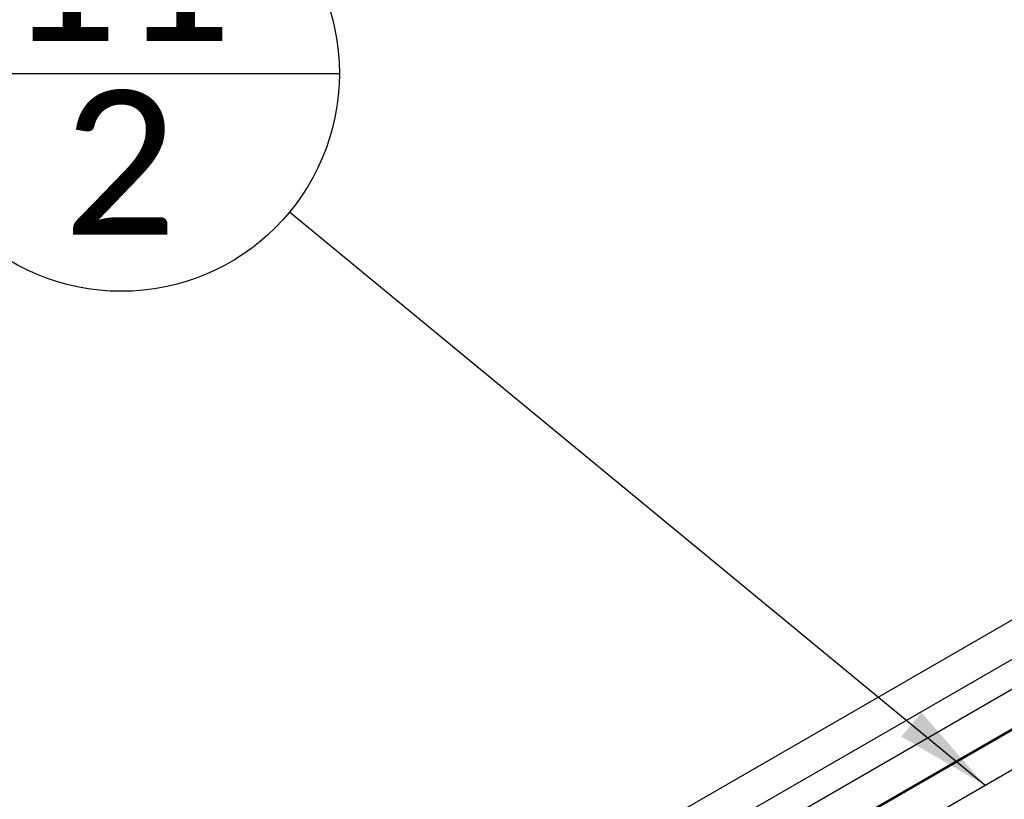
# Paper-space layout 'Sheet1' of a CAD drawing. Header units: millimetres. Extents: x 0 to 23548, y 0 to 16632.
# Tile 48 of 143: x 2638 to 3144, y 7202 to 7603. Entities that reach past the tile are written whole.
import ezdxf

# ---------------------------------------------------------------- set-up
doc = ezdxf.new("R2010")
doc.units = ezdxf.units.MM
doc.linetypes.add('SLD-Sólida', pattern=[0])
doc.layers.add('DETALHAMENTO', color=8, linetype='SLD-Sólida')
doc.styles.add('SLDTEXTSTYLE2', font='CALIBRI.TTF')
doc.styles.get("Standard").update_dxf_attribs({"font": 'CALIBRI.TTF'})
doc.dimstyles.new('SLDDIMSTYLE3', dxfattribs={"dimtxt": 0.18, "dimasz": 49, "dimexe": 0, "dimexo": 0.0625, "dimgap": 0, "dimtad": 0, "dimtih": 1, "dimtoh": 1, "dimdec": 0, "dimrnd": 1e-09, "dimzin": 0, "dimdsep": 46, "dimtxsty": 'Standard', "dimsah": 1, "dimcen": 0.09, "dimadec": 0, "dimazin": 0, "dimtfac": 49, "dimtdec": 0, "dimtofl": 0, "dimtmove": 0, "dimatfit": 3, "dimfxl": 0, "dimfrac": 2, "dimtolj": 1, "dimtzin": 0, "dimarcsym": 0})

# ---------------------------------------------------------------- blocks, each defined once
blk = doc.blocks.new('SW_NOTE_0_23')
at = {"layer": 'DETALHAMENTO', "color": 0, "ltscale": 28}
blk.add_line((-198.47, 71.27), (25.6, 71.27), dxfattribs=at)
blk.add_circle((-86.44, 71.27), 112.03, dxfattribs=at)
at = {"layer": 'DETALHAMENTO', "color": 0, "ltscale": 28, "attachment_point": 2, "style": 'SLDTEXTSTYLE2'}
for s, insert, char_height in [('11', (-87.9, 161.98), 74.083), ('2', (-87.17, 62.47), 74.08)]:
    blk.add_mtext(s, dxfattribs=dict(at, insert=insert, char_height=char_height))

psp = doc.layouts.new('Sheet1')

# ---------------------------------------------------------------- linework, layer by layer
at = {"color": 7, "linetype": 'SLD-Sólida', "lineweight": 25, "ltscale": 28}
for p, q in [((3860.014, 7705.033), (2941.986, 7175.067)), ((2950.735, 7159.911), (3868.763, 7689.877)), ((3890.95, 7687.174), (2972.922, 7157.208)), ((2981.671, 7142.052), (3899.699, 7672.018)), ((3635.256, 7518.552), (2981.684, 7141.253)), ((2725.977, 6973.43), (3644.005, 7503.397))]:
    psp.add_line(p, q, dxfattribs=at)

# ---------------------------------------------------------------- block references
at = {"layer": 'DETALHAMENTO', "ltscale": 28}
psp.add_blockref('SW_NOTE_0_23', (2776.634, 7503.702), dxfattribs=at)

# ---------------------------------------------------------------- leaders
psp.add_leader([(3134.039, 7208.999), (2776.634, 7503.702)], dimstyle='SLDDIMSTYLE3', dxfattribs=at)

doc.saveas('drawing.dxf')
